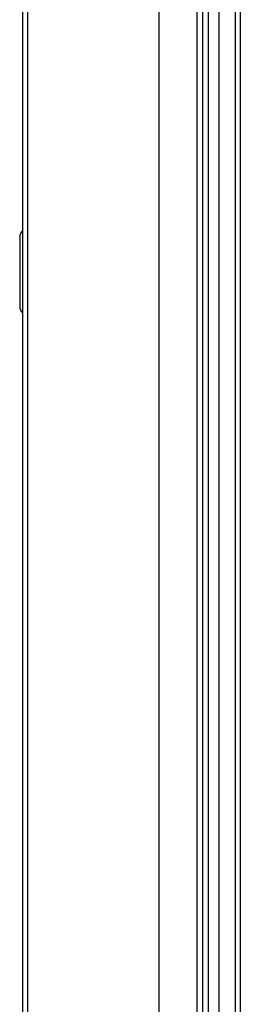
# Model space of a CAD drawing. Extents: x 0 to 594, y 0 to 420.
# Tile 5 of 105: x 96.21 to 100.24, y 216.94 to 234.93. Entities that reach past the tile are written whole.
import ezdxf

# ---------------------------------------------------------------- set-up
doc = ezdxf.new("R2010")
doc.units = 0
doc.header["$LTSCALE"] = 32.67
doc.layers.get('0').update_dxf_attribs({"linetype": 'CONTINUOUS'})
doc.layers.add('CHAMFERS', color=7, linetype='CONTINUOUS')
doc.layers.add('ROUNDS', color=7, linetype='CONTINUOUS')

msp = doc.modelspace()

# ---------------------------------------------------------------- linework, layer by layer
at = {"color": 7, "linetype": 'CONTINUOUS'}
for p, q in [((99.453, 182.322), (99.453, 278.723)), ((96.353, 278.303), (96.353, 182.322)), ((96.213, 230.952), (96.213, 229.692))]:
    msp.add_line(p, q, dxfattribs=at)
at = {"color": 9, "linetype": 'CONTINUOUS'}
msp.add_line((98.753, 278.323), (98.753, 182.322), dxfattribs=at)
at = {"color": 7, "linetype": 'CONTINUOUS'}
for centre, start, end in [((96.383, 230.952), 134.9021, 180), ((96.383, 229.692), 180, 225.0979)]:
    msp.add_arc(centre, 0.17, start, end, dxfattribs=at)
at = {"layer": 'CHAMFERS', "color": 7, "linetype": 'CONTINUOUS'}
msp.add_line((96.263, 278.303), (96.263, 182.322), dxfattribs=at)
at = {"layer": 'ROUNDS', "color": 7, "linetype": 'CONTINUOUS'}
for p, q in [((99.553, 252.563), (99.553, 182.122)), ((99.851, 252.563), (99.851, 182.116)), ((100.151, 252.563), (100.151, 183.422))]:
    msp.add_line(p, q, dxfattribs=at)
at = {"layer": 'ROUNDS', "color": 9, "linetype": 'CONTINUOUS'}
for p, q in [((99.653, 252.663), (99.653, 182.022)), ((100.243, 252.563), (100.243, 183.416))]:
    msp.add_line(p, q, dxfattribs=at)

doc.saveas('drawing.dxf')
